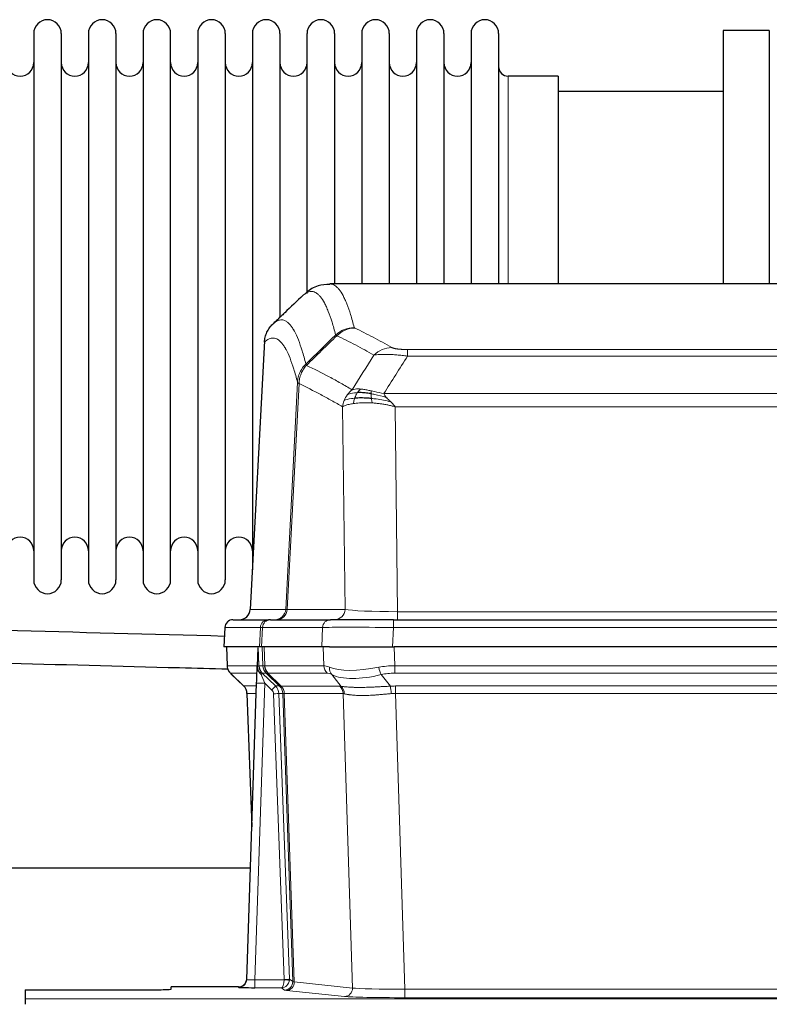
# Model space of a CAD drawing. Header units: inches. Extents: x 0 to 20790, y -12 to 14700.
# Tile 64 of 142: x 3566 to 3843, y 12016 to 12380. Entities that reach past the tile are written whole.
import ezdxf

# ---------------------------------------------------------------- set-up
doc = ezdxf.new("R2010")
doc.units = ezdxf.units.IN
doc.layers.add('1', color=7, linetype='Continuous', true_color=0xffffff)

msp = doc.modelspace()

# ---------------------------------------------------------------- linework, layer by layer
at = {"layer": '1', "color": 2, "linetype": 'Continuous', "lineweight": 25}
for p, q in [((3842.619, 12375.691), (3825.619, 12375.691)), ((3825.619, 12375.691), (3825.619, 12282.093)), ((3842.619, 12375.691), (3842.619, 12282.093)), ((3570.819, 12374.591), (3570.819, 12172.791)), ((3581.019, 12374.591), (3581.019, 12172.791)), ((3591.019, 12374.591), (3591.019, 12172.791)), ((3601.219, 12374.591), (3601.219, 12172.791)), ((3611.219, 12374.591), (3611.219, 12172.791)), ((3621.419, 12172.791), (3621.419, 12374.591)), ((3631.419, 12374.591), (3631.419, 12172.791)), ((3641.619, 12374.591), (3641.619, 12172.791)), ((3651.619, 12374.591), (3651.619, 12273.691)), ((3661.819, 12374.591), (3661.819, 12273.691)), ((3671.819, 12278.543), (3671.819, 12374.591)), ((3682.019, 12374.591), (3682.019, 12282.091)), ((3692.019, 12374.591), (3692.019, 12282.091)), ((3702.219, 12374.591), (3702.219, 12282.091)), ((3712.219, 12374.591), (3712.219, 12282.091)), ((3722.419, 12374.591), (3722.419, 12282.091)), ((3732.419, 12374.591), (3732.419, 12282.091)), ((3742.619, 12374.591), (3742.619, 12282.091)), ((3764.619, 12358.841), (3746.119, 12358.841)), ((3764.619, 12358.841), (3764.619, 12282.087)), ((3825.619, 12353.191), (3764.614, 12353.191)), ((3942.973, 12282.086), (3680.265, 12282.086)), ((3651.619, 12273.691), (3651.619, 12176.469)), ((3661.819, 12273.691), (3661.819, 12269.759)), ((3656.117, 12261.066), (3650.843, 12161.873)), ((3644.472, 12158.086), (3657.582, 12158.086)), ((3658.28, 12158.086), (3657.582, 12158.086)), ((3658.28, 12158.086), (3680.454, 12158.086)), ((3703.709, 12158.086), (3680.454, 12158.086)), ((3703.709, 12158.086), (3919.529, 12158.086)), ((3641.461, 12155.245), (3641.081, 12148.086)), ((3654.215, 12148.086), (3641.097, 12148.086)), ((3642.021, 12148.086), (3642.27, 12141.075)), ((3653.635, 12147.655), (3653.408, 12140.925)), ((3654.999, 12148.086), (3654.215, 12148.086)), ((3677.254, 12148.086), (3654.999, 12148.086)), ((3680.149, 12148.086), (3677.254, 12148.086)), ((3680.149, 12148.086), (3704.007, 12148.086)), ((3919.231, 12148.086), (3704.007, 12148.086)), ((3653.408, 12140.925), (3653.406, 12140.875)), ((3643.683, 12138.07), (3648.471, 12133.512)), ((3649.51, 12025.231), (3653.198, 12134.607)), ((3649.631, 12130.856), (3651.41, 12081.583)), ((3650.912, 12066.355), (3482.394, 12066.355)), ((3646.522, 12022.465), (3621.619, 12022.465)), ((3621.619, 12021.647), (3621.619, 12022.465)), ((3649.502, 12025.096), (3649.51, 12025.231)), ((3567.619, 12021.385), (3567.619, 12018.111)), ((3567.619, 12021.385), (3611.619, 12021.385)), ((3567.619, 12018.111), (3567.619, 12016.042))]:
    msp.add_line(p, q, dxfattribs=at)
at = {"layer": '1', "color": 110, "linetype": 'Continuous', "lineweight": 13}
for p, q in [((3746.119, 12358.841), (3746.119, 12282.087)), ((3656.103, 12260.572), (3650.855, 12161.876)), ((3708.948, 12257.879), (3914.29, 12257.879)), ((3708.948, 12255.462), (3708.948, 12257.879)), ((3914.29, 12255.462), (3708.948, 12255.462)), ((3663.922, 12161.876), (3668.298, 12245.745)), ((3668.855, 12245.268), (3664.503, 12161.876)), ((3700.216, 12241.632), (3923.022, 12241.632)), ((3685.855, 12161.876), (3684.897, 12236.723)), ((3918.909, 12236.733), (3704.329, 12236.733)), ((3704.329, 12236.733), (3705.298, 12161.05)), ((3650.855, 12161.876), (3663.922, 12161.876)), ((3664.503, 12161.876), (3685.855, 12161.876)), ((3705.298, 12161.05), (3917.941, 12161.05)), ((3705.298, 12158.086), (3705.298, 12161.05)), ((3703.709, 12155.243), (3703.709, 12158.086)), ((3641.478, 12155.243), (3641.097, 12148.086)), ((3654.588, 12155.243), (3641.478, 12155.243)), ((3654.215, 12148.086), (3654.588, 12155.243)), ((3655.373, 12155.243), (3654.999, 12148.086)), ((3677.547, 12155.243), (3655.373, 12155.243)), ((3677.254, 12148.086), (3677.547, 12155.243)), ((3703.709, 12155.243), (3703.416, 12148.086)), ((3919.529, 12155.243), (3703.709, 12155.243)), ((3642.038, 12148.086), (3642.286, 12141.091)), ((3655.484, 12141.091), (3655.241, 12148.086)), ((3656.026, 12148.086), (3656.269, 12141.091)), ((3678.016, 12141.091), (3677.825, 12148.086)), ((3704.007, 12148.086), (3704.198, 12141.091)), ((3642.286, 12141.091), (3653.413, 12141.091)), ((3654.022, 12141.091), (3655.484, 12141.091)), ((3656.269, 12141.091), (3678.016, 12141.091)), ((3704.198, 12138.354), (3704.198, 12141.091)), ((3704.198, 12141.091), (3919.04, 12141.091)), ((3653.323, 12138.354), (3643.504, 12138.354)), ((3643.599, 12138.162), (3648.412, 12133.581)), ((3656.702, 12138.354), (3655.267, 12138.354)), ((3655.267, 12138.354), (3660.195, 12133.604)), ((3661.631, 12133.598), (3656.74, 12138.342)), ((3657.286, 12138.342), (3662.231, 12133.545)), ((3679.199, 12138.354), (3657.452, 12138.354)), ((3684.469, 12133.477), (3680.976, 12137.795)), ((3699.174, 12137.795), (3702.628, 12133.527)), ((3919.04, 12138.354), (3704.198, 12138.354)), ((3648.425, 12133.604), (3653.165, 12133.604)), ((3656.197, 12134.611), (3652.503, 12025.069)), ((3658.806, 12132.095), (3656.197, 12134.611)), ((3660.195, 12133.604), (3661.606, 12133.604)), ((3662.231, 12133.545), (3683.966, 12133.545)), ((3704.54, 12130.865), (3704.54, 12133.603)), ((3704.54, 12133.603), (3918.698, 12133.603)), ((3653.072, 12130.869), (3649.643, 12130.869)), ((3649.643, 12130.869), (3651.416, 12081.756)), ((3663.309, 12025.165), (3659.418, 12130.728)), ((3661.415, 12130.869), (3665.306, 12025.306)), ((3662.824, 12130.869), (3661.415, 12130.869)), ((3666.535, 12024.409), (3662.824, 12130.869)), ((3663.408, 12130.825), (3667.12, 12024.295)), ((3685.148, 12130.825), (3663.414, 12130.825)), ((3688.605, 12022.049), (3685.148, 12130.825)), ((3704.54, 12130.865), (3708.014, 12021.58)), ((3918.698, 12130.865), (3704.54, 12130.865)), ((3646.512, 12022.333), (3646.522, 12022.465)), ((3652.503, 12025.069), (3663.308, 12025.069)), ((3652.503, 12025.069), (3652.503, 12022.175)), ((3665.306, 12025.306), (3666.535, 12024.409)), ((3667.12, 12024.295), (3688.605, 12022.049)), ((3652.503, 12022.175), (3662.345, 12022.175)), ((3663.538, 12021.303), (3662.345, 12022.175)), ((3685.697, 12018.932), (3664.212, 12021.179)), ((3708.014, 12021.58), (3708.014, 12018.476)), ((3708.014, 12021.58), (3915.224, 12021.58)), ((3567.619, 12018.111), (4055.619, 12018.111)), ((3915.224, 12018.476), (3708.014, 12018.476))]:
    msp.add_line(p, q, dxfattribs=at)
at = {"layer": '1', "color": 2, "linetype": 'Continuous', "lineweight": 25}
for centre, radius, start, end in [((3575.919, 12374.591), 5.1, 0, 180), ((3596.119, 12374.591), 5.1, 0, 180), ((3616.319, 12374.591), 5.1, 0, 180), ((3636.519, 12374.591), 5.1, 0, 180), ((3656.719, 12374.591), 5.1, 0, 180), ((3676.919, 12374.591), 5.1, 0, 180), ((3697.119, 12374.591), 5.1, 0, 180), ((3717.319, 12374.591), 5.1, 0, 180), ((3737.519, 12374.591), 5.1, 0, 180), ((3565.819, 12363.841), 5, 180, 0), ((3586.019, 12363.841), 5, 180, 0), ((3606.219, 12363.841), 5, 180, 0), ((3626.419, 12363.841), 5, 180, 0), ((3646.619, 12363.841), 5, 180, 0), ((3666.819, 12363.841), 5, 180, 0), ((3687.019, 12363.841), 5, 180, 0), ((3707.219, 12363.841), 5, 180, 0), ((3727.419, 12363.841), 5, 180, 0), ((3746.119, 12362.341), 3.5, 180, 270), ((3565.819, 12183.541), 5, 0, 180), ((3586.019, 12183.541), 5, 0, 180), ((3606.219, 12183.541), 5, 0, 180), ((3626.419, 12183.541), 5, 0, 180), ((3646.619, 12183.541), 5, 0, 180), ((3575.919, 12172.791), 5.1, 180, 0), ((3596.119, 12172.791), 5.1, 180, 0), ((3616.319, 12172.791), 5.1, 180, 0), ((3636.519, 12172.791), 5.1, 180, 0), ((3644.457, 12155.086), 3, 90, 176.70585)]:
    msp.add_arc(centre, radius, start, end, dxfattribs=at)
at = {"layer": '1', "color": 110, "linetype": 'Continuous', "lineweight": 13}
for centre, major_axis, ratio, start_param, end_param in [((3689.252, 12256.029), (-9.695, -2.45), 0.9931439, 4.4664808, 5.2238901), ((3689.44, 12255.868), (-4.281, -9.037), 0.9659395, 3.5975691, 4.3432065), ((3703.101, 12248.722), (-4.97, -8.677), 0.9635717, 3.6779385, 4.4208965), ((3659.93, 12162.086), (0, 4), 0.9993908, 3.1415927, 4.6600291), ((3660.627, 12162.086), (0, 4), 0.9702957, 3.1415927, 4.6600291), ((3683.948, 12162.086), (20.038, 0.208), 0.001459, 3.1763609, 3.3855124), ((3681.979, 12162.086), (0, 4), 0.9702957, 3.1415927, 4.6600291), ((3705.218, 12162.086), (-20.002, 0.052), 0.0517476, 0.2535919, 1.5749043), ((3644.472, 12155.086), (0, 3), 0.9993908, 0, 1.5184364), ((3657.582, 12155.086), (0, 3), 0.9993908, 0, 1.5184364), ((3658.28, 12155.086), (0, 3), 0.9702957, 0, 1.5184364), ((3680.454, 12155.086), (0, 3), 0.9702957, 0, 1.5184364), ((3681.601, 12155.086), (-27.029, 0.156), 0.000812, 6.0391366, 6.248288), ((3703.76, 12155.086), (-27.018, 0.123), 0.0058026, 4.7143189, 6.0386286), ((3646.281, 12141.231), (0, 4), 0.9993908, 1.6057029, 2.3736478), ((3652.025, 12141.022), (-1.999, -0.077), 0.1036431, 2.3309857, 3.1065184), ((3653.292, 12137.57), (-1.583, -1.222), 0.0276319, 2.3426468, 3.1139303), ((3658.044, 12141.231), (-3.533, 1.889), 0.9978056, 1.1483147, 1.294815), ((3659.479, 12141.231), (0, 4), 0.9993908, 1.6057029, 2.3736478), ((3683.279, 12118.231), (-27.808, 22.856), 0.0163197, 6.2307105, 6.2626907), ((3659.517, 12141.219), (1.703, 3.619), 0.9971774, 2.0444506, 2.8128075), ((3682.128, 12151.321), (26.658, 10.191), 0.0473724, 3.1922144, 3.3375655), ((3683.279, 12118.231), (-27.661, 22.629), 0.1172119, 6.1415194, 6.1734996), ((3659.982, 12141.219), (-0.603, 3.954), 0.9772749, 1.4578558, 2.2262127), ((3660.148, 12141.231), (0, 4), 0.9702957, 1.6057029, 2.3736478), ((3681.895, 12141.231), (0, 4), 0.9702957, 1.6057029, 2.3736478), ((3704.848, 12118.231), (-27.492, 22.639), 0.1155218, 5.9182109, 6.1390417), ((3683.672, 12140.672), (1.736, 3.604), 0.8689501, 2.008197, 2.795133), ((3703.945, 12151.321), (26.677, 8.186), 0.3267204, 3.5164364, 4.4002733), ((3704.848, 12118.231), (-26.983, 1.545), 0.8452785, 4.7847941, 5.0056249), ((3699.174, 12140.672), (-0.881, 3.902), 0.2224052, 1.5615969, 2.3485329), ((3667.319, 12115.354), (-23.826, 22.997), 0.016839, 6.265741, 6.3949638), ((3653.879, 12136.915), (-1.388, -1.44), 0.0242285, 2.3413968, 3.1173399), ((3656.197, 12134.681), (-1.856, 4.567), 0.0053314, 0.7881854, 1.5839148), ((3680.502, 12115.354), (-23.81, 22.996), 0.0168486, 6.2337622, 6.2657424), ((3682.128, 12151.321), (25.449, 12.923), 0.0600246, 3.1865743, 3.3319254), ((3680.583, 12115.354), (-23.636, 22.829), 0.1185163, 6.1610868, 6.193067), ((3702.152, 12115.354), (-23.46, 22.829), 0.1194803, 5.9401815, 6.1610123), ((3703.945, 12151.321), (25.873, 10.634), 0.4068526, 3.4799804, 4.3638173), ((3704.848, 12115.354), (-16.721, 16.271), 0.9721633, 5.4982631, 5.7190939), ((3673.293, 12109.587), (-24.879, 24.014), 0.016827, 6.2657537, 6.3097783), ((3645.648, 12130.727), (0, -4), 0.9993908, 1.606401, 2.3736478), ((3656.197, 12134.506), (2.998, -0.101), 0.0348797, 1.5719726, 3.1427689), ((3658.806, 12132.165), (-1.388, -1.44), 0.0242285, 1.5456675, 3.1173399), ((3657.418, 12130.657), (-1.703, 1.052), 0.998638, 3.7311375, 4.4983842), ((3657.418, 12130.727), (-2.83, 2.828), 0.9993905, 3.9625957, 4.7298425), ((3658.829, 12130.727), (0, -4), 0.9993908, 1.606401, 2.3736478), ((3686.443, 12109.587), (-24.847, 24.013), 0.0168511, 6.2432973, 6.2657507), ((3658.855, 12130.721), (-1.442, -3.731), 0.998056, 1.9750302, 2.7420583), ((3659.529, 12130.668), (-0.019, -4), 0.9702844, 1.6145674, 2.378208), ((3659.535, 12130.668), (0, -4), 0.9702957, 1.6100662, 2.3736478), ((3681.27, 12130.668), (0, -4), 0.9702957, 1.6100662, 2.3736478), ((3708.031, 12109.436), (-24.592, 23.931), 0.1189226, 6.0865623, 6.1615802), ((3681.773, 12130.6), (-0.926, -3.891), 0.9457602, 1.8333412, 2.5978993), ((3705.33, 12109.603), (-17.528, 16.98), 0.9676454, 5.4983407, 5.5781882), ((3702.628, 12130.649), (0.32, -3.987), 0.0824896, 1.6016287, 2.3703401), ((3659.418, 12130.798), (-1.999, -0.074), 0.0348758, 1.5695108, 3.106687), ((3683.667, 12106.709), (-20.849, 24.157), 0.0182435, 6.2485255, 6.2709786), ((3705.335, 12106.559), (-20.559, 24.143), 0.1188179, 6.1116391, 6.1866571), ((3705.33, 12106.726), (-2.819, 24.028), 0.8253154, 6.1813941, 6.2612416), ((3646.512, 12025.332), (-2.991, 0.235), 0.9996552, 1.6492063, 3.1415821), ((3652.515, 12025.332), (3.005, 0.103), 0.0869619, 3.134501, 4.7052973), ((3662.345, 12025.174), (0.028, 3), 0.3214645, 3.1707908, 4.6805006), ((3662.345, 12025.174), (0.98, 2.84), 0.9849493, 3.4786225, 4.9883323), ((3662.309, 12025.131), (-0.606, 0.798), 0.9977278, 4.003304, 4.0990695), ((3663.308, 12025.139), (1.997, -0.118), 0.0348391, 4.7144422, 6.2458161), ((3663.309, 12025.235), (1.999, 0.074), 0.0348758, 4.7111034, 6.2482796), ((3663.538, 12024.302), (-1.769, -2.423), 0.9990158, 0.6312732, 2.2367485), ((3664.212, 12024.178), (-0.312, -2.984), 0.969741, 0.1074293, 1.71115), ((3662.309, 12025.2), (-0.383, 2.976), 0.9995815, 4.5240897, 4.6198552), ((3686.538, 12024.324), (-20.016, 0.105), 0.0266879, 0.0359631, 0.2452873), ((3686.538, 12021.325), (-23.014, 0), 0.0261612, 0.0358052, 0.2451294), ((3685.697, 12021.931), (-0.312, -2.984), 0.969741, 0.1074293, 1.71115), ((3708.02, 12019.078), (23.012, 0), 0.0261647, 3.3867297, 4.7121117), ((3708.02, 12022.077), (-20.013, 0.095), 0.0248544, 0.2452138, 1.5705958)]:
    msp.add_ellipse(centre, major_axis=major_axis, ratio=ratio, start_param=start_param, end_param=end_param, dxfattribs=at)
at = {"layer": '1', "color": 2, "linetype": 'Continuous', "lineweight": 25}
for centre, major_axis, ratio, start_param, end_param in [((3646.863, 12162.086), (0, 4), 0.9993908, 3.1415927, 4.6600291), ((3653.198, 12134.782), (0.227, 6.726), 0.0008736, 4.686473, 5.8457525), ((3645.635, 12130.703), (3.886, 0.947), 0.998973, 6.0801535, 6.8477658), ((3670.516, 12106.709), (-20.882, 24.158), 0.0154016, 6.2674704, 6.311495), ((3652.515, 12022.333), (6.003, 0), 0.0262109, 3.1395311, 4.7103274), ((3646.522, 12025.469), (0.15, 3), 0.998739, 3.1914798, 4.7286497), ((3611.619, 12021.647), (-10, 0), 0.0261859, 1.5707963, 3.1415927)]:
    msp.add_ellipse(centre, major_axis=major_axis, ratio=ratio, start_param=start_param, end_param=end_param, dxfattribs=at)
for points, knots in [([(3680.246, 12281.841), (3678.669, 12281.865), (3675.397, 12281.56), (3672.38, 12279.734), (3671.228, 12278.601), (3671.031, 12278.38)], [0, 0, 0, 0, 0.3807293, 0.8846617, 1, 1, 1, 1]), ([(3656.103, 12260.572), (3656.133, 12261.203), (3656.223, 12261.831), (3656.446, 12262.749), (3656.535, 12263.052), (3656.741, 12263.646), (3656.858, 12263.938), (3657.119, 12264.51), (3657.263, 12264.789), (3657.577, 12265.331), (3657.747, 12265.595), (3658.111, 12266.104), (3658.306, 12266.35), (3658.716, 12266.822), (3658.932, 12267.048), (3659.159, 12267.262)], [0, 0, 0, 0, 0.25, 0.25, 0.375, 0.375, 0.5, 0.5, 0.625, 0.625, 0.75, 0.75, 0.875, 0.875, 1, 1, 1, 1]), ([(3695.448, 12241.542), (3695.219, 12241.581), (3694.992, 12241.618), (3694.091, 12241.754), (3693.431, 12241.832), (3692.162, 12241.935), (3691.552, 12241.961), (3690.78, 12241.959), (3690.59, 12241.955), (3690.405, 12241.948)], [0, 0, 0, 0, 0.125, 0.125, 0.5, 0.5, 0.875, 0.875, 1, 1, 1, 1]), ([(3695.617, 12239.8), (3695.328, 12239.827), (3695.041, 12239.851), (3693.908, 12239.934), (3693.084, 12239.969), (3691.52, 12239.987), (3690.778, 12239.971), (3689.86, 12239.919), (3689.636, 12239.904), (3689.419, 12239.886)], [0, 0, 0, 0, 0.125, 0.125, 0.5, 0.5, 0.875, 0.875, 1, 1, 1, 1]), ([(3641.306, 12151.946), (3614.116, 12152.667), (3566.028, 12153.942), (3516.14, 12155.265), (3493.444, 12155.867), (3491.645, 12155.914)], [0, 0, 0, 0, 0.5450399, 0.9639447, 1, 1, 1, 1]), ([(3491.09, 12143.925), (3535.624, 12142.744), (3586.094, 12141.406), (3636.565, 12140.067), (3642.502, 12139.91)], [0, 0, 0, 0, 0.8823669, 1, 1, 1, 1]), ([(3642.282, 12141.039), (3642.28, 12141.008), (3642.258, 12140.679), (3642.406, 12140.116), (3642.646, 12139.473), (3642.889, 12139.046), (3643.062, 12138.792), (3643.161, 12138.657), (3643.202, 12138.605)], [0, 0, 0, 0, 0.0267984, 0.2769207, 0.4859555, 0.6569382, 0.8419831, 1, 1, 1, 1]), ([(3653.406, 12140.875), (3653.402, 12140.754), (3653.405, 12140.516), (3653.43, 12140.283), (3653.458, 12140.11), (3653.469, 12140.052), (3653.487, 12139.966), (3653.494, 12139.938), (3653.508, 12139.881), (3653.515, 12139.853), (3653.554, 12139.713), (3653.591, 12139.605), (3653.677, 12139.395), (3653.726, 12139.293), (3653.795, 12139.169), (3653.809, 12139.145), (3653.838, 12139.097), (3653.853, 12139.072), (3653.9, 12139.001), (3653.932, 12138.954), (3653.999, 12138.864), (3654.034, 12138.819), (3654.106, 12138.733), (3654.144, 12138.69), (3654.202, 12138.627), (3654.221, 12138.606), (3654.261, 12138.565), (3654.281, 12138.544), (3654.321, 12138.502), (3654.341, 12138.481), (3654.381, 12138.437), (3654.401, 12138.415), (3654.421, 12138.391)], [0, 0, 0, 0, 0.125, 0.25, 0.25, 0.3125, 0.3125, 0.34375, 0.34375, 0.375, 0.375, 0.5, 0.5, 0.625, 0.625, 0.65625, 0.65625, 0.6875, 0.6875, 0.75, 0.75, 0.8125, 0.8125, 0.875, 0.875, 0.90625, 0.90625, 0.9375, 0.9375, 0.96875, 0.96875, 1, 1, 1, 1]), ([(3654.022, 12141.091), (3654.025, 12141.037), (3654.028, 12140.984), (3654.037, 12140.877), (3654.042, 12140.824), (3654.062, 12140.668), (3654.079, 12140.566), (3654.12, 12140.366), (3654.145, 12140.267), (3654.201, 12140.072), (3654.233, 12139.976), (3654.286, 12139.833), (3654.305, 12139.786), (3654.344, 12139.691), (3654.365, 12139.644), (3654.429, 12139.504), (3654.475, 12139.412), (3654.576, 12139.231), (3654.63, 12139.141), (3654.746, 12138.964), (3654.809, 12138.877), (3654.876, 12138.79)], [0, 0, 0, 0, 0.0625, 0.0625, 0.125, 0.125, 0.25, 0.25, 0.375, 0.375, 0.5, 0.5, 0.5625, 0.5625, 0.625, 0.625, 0.75, 0.75, 0.875, 0.875, 1, 1, 1, 1]), ([(3654.421, 12138.391), (3654.491, 12138.304), (3654.564, 12138.219), (3654.676, 12138.095), (3654.715, 12138.054), (3654.792, 12137.973), (3654.831, 12137.933), (3654.871, 12137.894)], [0, 0, 0, 0, 0.5, 0.5, 0.75, 0.75, 1, 1, 1, 1])]:
    msp.add_open_spline(points, degree=3, knots=knots, dxfattribs=at)
at = {"layer": '1', "color": 110, "linetype": 'Continuous', "lineweight": 13}
for points, knots in [([(3680.272, 12282.086), (3680.366, 12282.086), (3680.989, 12282.056), (3681.602, 12281.832), (3682.372, 12281.335), (3682.755, 12281.034), (3683.133, 12280.653), (3683.384, 12280.381), (3683.51, 12280.237), (3684.133, 12279.469), (3684.624, 12278.715), (3685.35, 12277.372), (3685.59, 12276.889), (3686.065, 12275.853), (3686.301, 12275.299), (3687.003, 12273.534), (3687.924, 12270.9), (3688.814, 12267.703), (3689.252, 12265.964)], [0, 0, 0, 0, 0.0285171, 0.1904309, 0.1904309, 0.2713878, 0.3118663, 0.3118663, 0.3523447, 0.3523447, 0.5142585, 0.5142585, 0.5952154, 0.5952154, 0.6761724, 0.6761724, 0.8380862, 1, 1, 1, 1]), ([(3682.385, 12263.226), (3681.946, 12264.963), (3681.055, 12268.157), (3680.133, 12270.789), (3679.43, 12272.553), (3679.194, 12273.106), (3678.717, 12274.142), (3678.477, 12274.624), (3677.751, 12275.967), (3677.259, 12276.721), (3676.635, 12277.488), (3676.509, 12277.633), (3676.258, 12277.904), (3675.879, 12278.285), (3675.496, 12278.587), (3674.724, 12279.084), (3673.68, 12279.466), (3672.071, 12279.195), (3670.969, 12278.452), (3670.41, 12277.939)], [0, 0, 0, 0, 0.125, 0.25, 0.25, 0.3125, 0.3125, 0.375, 0.375, 0.5, 0.5, 0.53125, 0.53125, 0.5625, 0.625, 0.625, 0.75, 0.875, 1, 1, 1, 1]), ([(3659.159, 12267.262), (3659.73, 12267.816), (3660.858, 12268.631), (3662.503, 12268.975), (3663.569, 12268.621), (3664.358, 12268.137), (3664.749, 12267.84), (3665.2, 12267.397), (3665.393, 12267.187), (3665.521, 12267.043), (3665.585, 12266.968), (3665.904, 12266.583), (3666.283, 12266.067), (3666.721, 12265.369), (3666.908, 12265.05), (3667.032, 12264.832), (3667.094, 12264.721), (3667.65, 12263.7), (3668.623, 12261.595), (3670.033, 12257.563), (3670.942, 12254.292), (3671.388, 12252.511)], [0, 0, 0, 0, 0.125, 0.25, 0.375, 0.375, 0.4375, 0.46875, 0.484375, 0.484375, 0.5, 0.5, 0.5625, 0.59375, 0.609375, 0.609375, 0.625, 0.625, 0.75, 0.875, 1, 1, 1, 1]), ([(3689.44, 12265.803), (3689.384, 12265.83), (3689.34, 12265.856), (3689.278, 12265.91), (3689.259, 12265.937), (3689.252, 12265.964)], [0, 0, 0, 0, 0.5, 0.5, 1, 1, 1, 1]), ([(3696.521, 12255.803), (3695.385, 12256.456), (3694.249, 12257.095), (3691.974, 12258.347), (3690.835, 12258.959), (3687.415, 12260.755), (3685.131, 12261.897), (3682.843, 12262.986)], [0, 0, 0, 0, 0.25, 0.25, 0.5, 0.5, 1, 1, 1, 1]), ([(3689.44, 12265.803), (3691.725, 12264.716), (3694.006, 12263.574), (3697.422, 12261.781), (3698.559, 12261.169), (3700.832, 12259.919), (3701.967, 12259.281), (3703.101, 12258.628)], [0, 0, 0, 0, 0.5, 0.5, 0.75, 0.75, 1, 1, 1, 1]), ([(3668.298, 12245.745), (3667.854, 12247.524), (3666.948, 12250.793), (3665.541, 12254.824), (3664.571, 12256.932), (3664.016, 12257.955), (3663.954, 12258.066), (3663.831, 12258.284), (3663.645, 12258.605), (3663.208, 12259.305), (3662.829, 12259.823), (3662.511, 12260.209), (3662.448, 12260.284), (3662.32, 12260.43), (3662.128, 12260.641), (3661.678, 12261.087), (3661.288, 12261.387), (3660.502, 12261.878), (3659.438, 12262.242), (3657.797, 12261.917), (3656.673, 12261.117), (3656.103, 12260.572)], [0, 0, 0, 0, 0.125, 0.25, 0.375, 0.375, 0.390625, 0.390625, 0.40625, 0.4375, 0.5, 0.5, 0.515625, 0.515625, 0.53125, 0.5625, 0.625, 0.625, 0.75, 0.875, 1, 1, 1, 1]), ([(3708.948, 12257.879), (3708.765, 12257.879), (3708.583, 12257.88), (3708.219, 12257.884), (3708.039, 12257.888), (3707.684, 12257.897), (3707.508, 12257.902), (3707.162, 12257.916), (3706.991, 12257.925), (3706.78, 12257.937), (3706.738, 12257.939), (3706.654, 12257.944), (3706.53, 12257.952), (3706.408, 12257.961), (3706.169, 12257.978), (3705.861, 12258.004), (3705.574, 12258.035), (3705.401, 12258.055), (3705.367, 12258.059), (3705.299, 12258.068), (3705.265, 12258.072), (3705.165, 12258.085), (3705.1, 12258.094), (3704.911, 12258.121), (3704.791, 12258.139), (3704.565, 12258.178), (3704.458, 12258.198), (3704.255, 12258.239), (3704.159, 12258.26), (3704.046, 12258.287), (3704.024, 12258.293), (3703.98, 12258.304), (3703.958, 12258.309), (3703.895, 12258.326), (3703.854, 12258.337), (3703.735, 12258.371), (3703.662, 12258.393), (3703.525, 12258.439), (3703.461, 12258.462), (3703.284, 12258.532), (3703.185, 12258.58), (3703.101, 12258.628)], [0, 0, 0, 0, 0.0625, 0.0625, 0.125, 0.125, 0.1875, 0.1875, 0.25, 0.25, 0.265625, 0.265625, 0.28125, 0.3125, 0.3125, 0.375, 0.4375, 0.4375, 0.453125, 0.453125, 0.46875, 0.46875, 0.5, 0.5, 0.5625, 0.5625, 0.625, 0.625, 0.6875, 0.6875, 0.703125, 0.703125, 0.71875, 0.71875, 0.75, 0.75, 0.8125, 0.8125, 0.875, 0.875, 1, 1, 1, 1]), ([(3708.948, 12255.462), (3708.613, 12255.505), (3708.28, 12255.546), (3707.617, 12255.624), (3707.288, 12255.661), (3706.313, 12255.765), (3705.675, 12255.826), (3704.972, 12255.884), (3704.894, 12255.89), (3704.739, 12255.903), (3704.661, 12255.909), (3704.43, 12255.926), (3704.277, 12255.938), (3703.823, 12255.969), (3703.228, 12256.007), (3702.655, 12256.035), (3702.234, 12256.052), (3702.025, 12256.06), (3701.82, 12256.066), (3701.683, 12256.07), (3701.616, 12256.072), (3701.01, 12256.087), (3700.502, 12256.091), (3699.783, 12256.083), (3699.55, 12256.078), (3699.212, 12256.067), (3699.101, 12256.063), (3698.882, 12256.053), (3698.775, 12256.048), (3698.248, 12256.018), (3697.859, 12255.986), (3697.145, 12255.906), (3696.818, 12255.859), (3696.521, 12255.803)], [0, 0, 0, 0, 0.0625, 0.0625, 0.125, 0.125, 0.25, 0.25, 0.265625, 0.265625, 0.28125, 0.28125, 0.3125, 0.3125, 0.375, 0.4375, 0.4375, 0.46875, 0.484375, 0.484375, 0.5, 0.5, 0.625, 0.625, 0.6875, 0.6875, 0.71875, 0.71875, 0.75, 0.75, 0.875, 0.875, 1, 1, 1, 1]), ([(3668.298, 12245.745), (3668.324, 12246.061), (3668.374, 12246.695), (3668.563, 12247.63), (3668.832, 12248.544), (3669.308, 12249.721), (3670.091, 12251.116), (3670.956, 12252.046), (3671.388, 12252.511)], [0, 0, 0, 0, 0.1250992, 0.25018, 0.3752424, 0.5002868, 0.7501372, 1, 1, 1, 1]), ([(3668.855, 12245.268), (3668.876, 12245.899), (3668.954, 12246.527), (3669.217, 12247.756), (3669.403, 12248.356), (3669.874, 12249.509), (3670.16, 12250.061), (3670.818, 12251.098), (3671.191, 12251.583), (3671.6, 12252.028)], [0, 0, 0, 0, 0.25, 0.25, 0.5, 0.5, 0.75, 0.75, 1, 1, 1, 1]), ([(3671.6, 12252.028), (3671.525, 12252.117), (3671.482, 12252.213), (3671.424, 12252.386), (3671.409, 12252.462), (3671.388, 12252.511)], [0, 0, 0, 0, 0.5, 0.5, 1, 1, 1, 1]), ([(3671.6, 12252.028), (3674.422, 12250.689), (3677.238, 12249.268), (3681.451, 12247.013), (3682.854, 12246.241), (3685.656, 12244.656), (3687.056, 12243.843), (3688.454, 12243.009)], [0, 0, 0, 0, 0.5, 0.5, 0.75, 0.75, 1, 1, 1, 1]), ([(3668.855, 12245.268), (3668.785, 12245.312), (3668.632, 12245.41), (3668.438, 12245.544), (3668.331, 12245.656), (3668.305, 12245.727), (3668.298, 12245.745)], [0, 0, 0, 0, 0.2247758, 0.4999124, 0.8717677, 1, 1, 1, 1]), ([(3684.897, 12236.723), (3683.566, 12237.51), (3682.234, 12238.278), (3679.566, 12239.776), (3678.231, 12240.507), (3674.22, 12242.643), (3671.54, 12243.993), (3668.855, 12245.268)], [0, 0, 0, 0, 0.25, 0.25, 0.5, 0.5, 1, 1, 1, 1]), ([(3690.405, 12241.948), (3690.033, 12241.935), (3689.677, 12241.91), (3688.316, 12241.758), (3687.445, 12241.533), (3686.747, 12241.202)], [0, 0, 0, 0, 0.25, 0.25, 1, 1, 1, 1]), ([(3691.629, 12243.271), (3691.33, 12243.296), (3691.04, 12243.312), (3689.913, 12243.328), (3689.147, 12243.234), (3688.454, 12243.009)], [0, 0, 0, 0, 0.25, 0.25, 1, 1, 1, 1]), ([(3689.419, 12239.886), (3689.45, 12239.976), (3689.482, 12240.067), (3689.617, 12240.431), (3689.73, 12240.703), (3689.979, 12241.228), (3690.115, 12241.481), (3690.307, 12241.796), (3690.355, 12241.873), (3690.405, 12241.948)], [0, 0, 0, 0, 0.125, 0.125, 0.5, 0.5, 0.875, 0.875, 1, 1, 1, 1]), ([(3690.405, 12241.948), (3690.503, 12242.098), (3690.605, 12242.24), (3690.862, 12242.568), (3691.019, 12242.742), (3691.33, 12243.043), (3691.483, 12243.169), (3691.629, 12243.271)], [0, 0, 0, 0, 0.25, 0.25, 0.625, 0.625, 1, 1, 1, 1]), ([(3695.598, 12242.575), (3695.418, 12242.615), (3695.24, 12242.655), (3694.532, 12242.808), (3694.018, 12242.915), (3693.024, 12243.096), (3692.544, 12243.171), (3691.93, 12243.242), (3691.778, 12243.258), (3691.629, 12243.271)], [0, 0, 0, 0, 0.125, 0.125, 0.5, 0.5, 0.875, 0.875, 1, 1, 1, 1]), ([(3695.448, 12241.542), (3695.446, 12241.666), (3695.448, 12241.782), (3695.461, 12242.047), (3695.477, 12242.185), (3695.526, 12242.414), (3695.558, 12242.506), (3695.598, 12242.575)], [0, 0, 0, 0, 0.25, 0.25, 0.625, 0.625, 1, 1, 1, 1]), ([(3701.087, 12240.188), (3699.677, 12240.61), (3698.24, 12240.986), (3696.37, 12241.376), (3695.906, 12241.464), (3695.448, 12241.542)], [0, 0, 0, 0, 0.75, 0.75, 1, 1, 1, 1]), ([(3695.617, 12239.8), (3695.605, 12239.878), (3695.593, 12239.955), (3695.549, 12240.265), (3695.52, 12240.497), (3695.476, 12240.941), (3695.461, 12241.154), (3695.451, 12241.417), (3695.449, 12241.48), (3695.448, 12241.542)], [0, 0, 0, 0, 0.125, 0.125, 0.5, 0.5, 0.875, 0.875, 1, 1, 1, 1]), ([(3700.216, 12241.632), (3698.996, 12241.821), (3697.82, 12242.077), (3696.326, 12242.412), (3695.959, 12242.495), (3695.598, 12242.575)], [0, 0, 0, 0, 0.75, 0.75, 1, 1, 1, 1]), ([(3701.087, 12240.188), (3700.969, 12240.315), (3700.859, 12240.441), (3700.61, 12240.751), (3700.485, 12240.932), (3700.299, 12241.288), (3700.238, 12241.462), (3700.216, 12241.632)], [0, 0, 0, 0, 0.25, 0.25, 0.625, 0.625, 1, 1, 1, 1]), ([(3688.929, 12237.924), (3688.682, 12237.885), (3688.125, 12237.797), (3687.291, 12237.62), (3686.407, 12237.385), (3685.54, 12237.083), (3685.121, 12236.848), (3684.897, 12236.723)], [0, 0, 0, 0, 0.132495, 0.2987501, 0.4987593, 0.7325133, 1, 1, 1, 1]), ([(3689.419, 12239.886), (3688.984, 12239.85), (3688.574, 12239.804), (3687.044, 12239.587), (3686.149, 12239.347), (3685.536, 12239.062)], [0, 0, 0, 0, 0.25, 0.25, 1, 1, 1, 1]), ([(3688.929, 12237.924), (3688.965, 12238.125), (3689.007, 12238.348), (3689.112, 12238.827), (3689.175, 12239.083), (3689.301, 12239.524), (3689.357, 12239.704), (3689.419, 12239.886)], [0, 0, 0, 0, 0.375, 0.375, 0.75, 0.75, 1, 1, 1, 1]), ([(3695.932, 12238.15), (3695.535, 12238.171), (3694.722, 12238.215), (3693.528, 12238.234), (3692.332, 12238.218), (3691.153, 12238.162), (3689.996, 12238.068), (3689.289, 12237.973), (3688.929, 12237.924)], [0, 0, 0, 0, 0.1495041, 0.3058451, 0.4690463, 0.6391276, 0.8161069, 1, 1, 1, 1]), ([(3695.932, 12238.15), (3695.898, 12238.313), (3695.859, 12238.498), (3695.777, 12238.901), (3695.734, 12239.117), (3695.667, 12239.492), (3695.641, 12239.646), (3695.617, 12239.8)], [0, 0, 0, 0, 0.375, 0.375, 0.75, 0.75, 1, 1, 1, 1]), ([(3702.758, 12238.57), (3700.986, 12239.022), (3699.156, 12239.368), (3696.783, 12239.681), (3696.195, 12239.747), (3695.617, 12239.8)], [0, 0, 0, 0, 0.75, 0.75, 1, 1, 1, 1]), ([(3704.329, 12236.733), (3703.884, 12236.854), (3702.983, 12237.097), (3701.609, 12237.401), (3700.206, 12237.664), (3698.783, 12237.878), (3697.345, 12238.046), (3696.407, 12238.115), (3695.932, 12238.15)], [0, 0, 0, 0, 0.1561441, 0.3164106, 0.4808681, 0.6495804, 0.8226062, 1, 1, 1, 1]), ([(3702.758, 12238.57), (3702.685, 12238.641), (3702.61, 12238.712), (3702.314, 12238.994), (3702.093, 12239.2), (3701.665, 12239.604), (3701.46, 12239.802), (3701.208, 12240.06), (3701.146, 12240.124), (3701.087, 12240.188)], [0, 0, 0, 0, 0.125, 0.125, 0.5, 0.5, 0.875, 0.875, 1, 1, 1, 1]), ([(3704.329, 12236.733), (3704.177, 12236.979), (3704.001, 12237.219), (3703.617, 12237.685), (3703.41, 12237.912), (3703.052, 12238.281), (3702.906, 12238.427), (3702.758, 12238.57)], [0, 0, 0, 0, 0.375, 0.375, 0.75, 0.75, 1, 1, 1, 1]), ([(3653.759, 12147.677), (3653.764, 12147.542), (3653.77, 12147.406), (3653.782, 12147.135), (3653.787, 12146.999), (3653.805, 12146.59), (3653.816, 12146.317), (3653.838, 12145.771), (3653.849, 12145.497), (3653.871, 12144.948), (3653.882, 12144.673), (3653.904, 12144.124), (3653.915, 12143.848), (3653.937, 12143.298), (3653.947, 12143.022), (3653.98, 12142.195), (3654.001, 12141.644), (3654.022, 12141.091)], [0, 0, 0, 0, 0.0625, 0.0625, 0.125, 0.125, 0.25, 0.25, 0.375, 0.375, 0.5, 0.5, 0.625, 0.625, 0.75, 0.75, 1, 1, 1, 1]), ([(3684.469, 12133.477), (3684.615, 12133.457), (3684.779, 12133.435), (3685.143, 12133.388), (3685.344, 12133.364), (3685.618, 12133.334), (3685.674, 12133.328), (3685.789, 12133.316), (3685.847, 12133.31), (3686.024, 12133.293), (3686.147, 12133.281), (3686.527, 12133.247), (3686.796, 12133.226), (3687.367, 12133.186), (3687.668, 12133.168), (3688.302, 12133.137), (3688.636, 12133.123), (3689.16, 12133.107), (3689.339, 12133.102), (3689.614, 12133.096), (3689.707, 12133.095), (3689.847, 12133.092), (3689.894, 12133.091), (3689.989, 12133.09), (3690.416, 12133.084), (3690.857, 12133.082), (3691.664, 12133.084), (3692.493, 12133.092), (3693.365, 12133.111), (3694.26, 12133.137), (3694.718, 12133.152), (3695.304, 12133.174), (3695.422, 12133.179), (3695.66, 12133.188), (3695.779, 12133.193), (3696.139, 12133.208), (3696.379, 12133.219), (3697.104, 12133.252), (3697.592, 12133.276), (3698.576, 12133.325), (3699.072, 12133.35), (3700.073, 12133.402), (3700.578, 12133.428), (3701.596, 12133.479), (3702.11, 12133.504), (3702.628, 12133.527)], [0, 0, 0, 0, 0.0625, 0.0625, 0.125, 0.125, 0.140625, 0.140625, 0.15625, 0.15625, 0.1875, 0.1875, 0.25, 0.25, 0.3125, 0.3125, 0.375, 0.375, 0.40625, 0.40625, 0.421875, 0.421875, 0.4296875, 0.4296875, 0.4375, 0.5, 0.5, 0.5625, 0.625, 0.625, 0.6875, 0.6875, 0.703125, 0.703125, 0.71875, 0.71875, 0.75, 0.75, 0.8125, 0.8125, 0.875, 0.875, 0.9375, 0.9375, 1, 1, 1, 1]), ([(3663.408, 12130.825), (3663.257, 12130.824), (3663.134, 12130.827), (3662.947, 12130.84), (3662.882, 12130.851), (3662.845, 12130.865)], [0, 0, 0, 0, 0.5, 0.5, 1, 1, 1, 1]), ([(3702.946, 12130.799), (3702.458, 12130.754), (3701.974, 12130.709), (3701.014, 12130.62), (3700.539, 12130.576), (3699.596, 12130.491), (3699.13, 12130.45), (3698.204, 12130.372), (3697.746, 12130.336), (3697.064, 12130.285), (3696.838, 12130.269), (3696.501, 12130.247), (3696.388, 12130.239), (3696.165, 12130.225), (3696.054, 12130.218), (3695.503, 12130.185), (3695.071, 12130.163), (3694.228, 12130.127), (3693.404, 12130.099), (3692.618, 12130.088), (3691.851, 12130.087), (3691.478, 12130.091), (3691.069, 12130.1), (3691.023, 12130.101), (3690.933, 12130.104), (3690.888, 12130.105), (3690.754, 12130.109), (3690.488, 12130.118), (3690.23, 12130.129), (3689.725, 12130.154), (3689.403, 12130.176), (3688.786, 12130.225), (3688.492, 12130.254), (3687.931, 12130.317), (3687.665, 12130.352), (3687.287, 12130.408), (3687.165, 12130.428), (3686.987, 12130.458), (3686.928, 12130.468), (3686.813, 12130.488), (3686.756, 12130.498), (3686.479, 12130.55), (3686.273, 12130.593), (3685.895, 12130.679), (3685.723, 12130.722), (3685.567, 12130.765)], [0, 0, 0, 0, 0.0625, 0.0625, 0.125, 0.125, 0.1875, 0.1875, 0.25, 0.25, 0.28125, 0.28125, 0.296875, 0.296875, 0.3125, 0.3125, 0.375, 0.375, 0.4375, 0.5, 0.5, 0.5625, 0.5625, 0.5703125, 0.5703125, 0.578125, 0.578125, 0.59375, 0.625, 0.625, 0.6875, 0.6875, 0.75, 0.75, 0.8125, 0.8125, 0.84375, 0.84375, 0.859375, 0.859375, 0.875, 0.875, 0.9375, 0.9375, 1, 1, 1, 1])]:
    msp.add_open_spline(points, degree=3, knots=knots, dxfattribs=at)
at = {"layer": '1', "color": 2, "linetype": 'Continuous', "lineweight": 25}
for points, degree in [([(3670.41, 12277.939), (3668.124, 12275.77), (3665.838, 12273.601), (3663.552, 12271.432)], 3), ([(3663.669, 12271.543), (3659.16, 12267.265)], 1), ([(3653.635, 12147.655), (3653.672, 12147.658), (3653.73, 12147.666), (3653.755, 12147.673), (3653.759, 12147.677)], 3)]:
    msp.add_open_spline(points, degree=degree, dxfattribs=at)
at = {"layer": '1', "color": 110, "linetype": 'Continuous', "lineweight": 13}
for points in [[(3671.388, 12252.511), (3675.053, 12256.083), (3678.718, 12259.654), (3682.385, 12263.226)], [(3682.843, 12262.986), (3679.095, 12259.333), (3675.347, 12255.681), (3671.6, 12252.028)], [(3682.843, 12262.986), (3682.731, 12263.038), (3682.542, 12263.129), (3682.425, 12263.198), (3682.385, 12263.226)], [(3688.454, 12243.009), (3691.128, 12247.278), (3693.817, 12251.543), (3696.521, 12255.803)], [(3708.948, 12255.462), (3706.02, 12250.857), (3703.109, 12246.247), (3700.216, 12241.632)], [(3685.536, 12239.062), (3685.849, 12239.813), (3686.256, 12240.534), (3686.747, 12241.202)], [(3686.747, 12241.202), (3687.238, 12241.863), (3687.813, 12242.472), (3688.454, 12243.009)], [(3684.897, 12236.723), (3685.011, 12237.517), (3685.226, 12238.305), (3685.536, 12239.062)], [(3661.631, 12133.598), (3661.666, 12133.586), (3661.801, 12133.566), (3662.063, 12133.551), (3662.226, 12133.545)]]:
    msp.add_open_spline(points, degree=3, dxfattribs=at)
for points, weights in [([(3662.226, 12133.545), (3662.229, 12133.545), (3662.231, 12133.545)], [0.500000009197, 0.499999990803, 0.500000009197]), ([(3663.414, 12130.825), (3663.411, 12130.825), (3663.408, 12130.825)], [0.500000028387, 0.499999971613, 0.500000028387])]:
    msp.add_rational_spline(points, weights, degree=2, dxfattribs=at)

doc.saveas('drawing.dxf')
